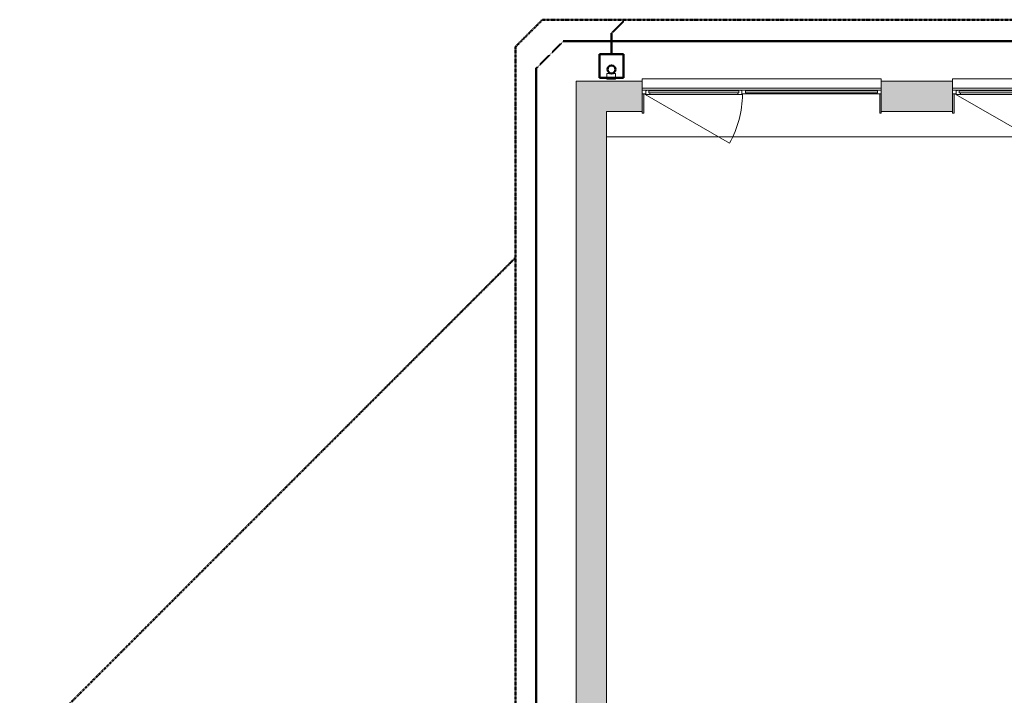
# Model space of a CAD drawing. Header units: millimetres. Extents: x -15787 to 43305, y -34460 to 16025.
# Tile 14 of 44: x -11625 to 734, y 4137 to 12614. Entities that reach past the tile are written whole.
import ezdxf

# ---------------------------------------------------------------- set-up
doc = ezdxf.new("R2010")
doc.units = ezdxf.units.MM
doc.linetypes.add('Caché', pattern=[3, 2, -1])
doc.linetypes.add('Center 1_4_', pattern=[13.49375, 6.35, -2.38125, 2.38125, -2.38125])
for name, color, linetype, lineweight in [('A-DETL', 90, 'Continuous', 50), ('A-DETL-GENF', 92, 'Continuous', 9), ('A-FLOR', 192, 'Continuous', 9), ('A-GENM', 13, 'Continuous', 9), ('A-GLAZ', 151, 'Continuous', 9), ('A-WALL', 113, 'Continuous', 9), ('A-WALL-PATT', 111, 'Continuous', 9), ('I-WALL', 2, 'Continuous', 9)]:
    doc.layers.add(name, color=color, linetype=linetype, lineweight=lineweight)

# ---------------------------------------------------------------- blocks, each defined once
blk = doc.blocks.new('Menuiserie Alu - 1V _ 1fixe - 300x180cm - Bavettes Alu-8180667-RDC_Réseaux')
at = {"layer": 'A-DETL-GENF', "color": 30}
blk.add_line((1461, -23.5), (404.9, 586.3), dxfattribs=at)
blk.add_arc((1461, -23.5), 1219.5, 150, 180, dxfattribs=at)
at = {"layer": 'A-GLAZ', "color": 30}
for p, q in [((-1500, -77.5), (-1500, -32.5)), ((-1500, -32.5), (-1441, -32.5)), ((-1441, -77.5), (-1500, -77.5)), ((-1500, -101.9), (1500, -101.9)), ((-1455, -68.5), (-1455, -44.5)), ((-1455, -44.5), (202.5, -44.5)), ((-1455, -44.5), (-1455, -68.5)), ((-1441, -44.5), (-1455, -44.5)), ((202.5, -68.5), (-1455, -68.5)), ((-1455, -68.5), (-1441, -68.5)), ((-1441, -32.5), (188.5, -32.5)), ((-1441, -32.5), (-1441, -44.5)), ((-1441, -68.5), (-1441, -77.5)), ((188.5, -77.5), (-1441, -77.5)), ((188.5, -32.5), (247.5, -32.5)), ((188.5, -44.5), (188.5, -32.5)), ((202.5, -44.5), (188.5, -44.5)), ((188.5, -68.5), (202.5, -68.5)), ((188.5, -77.5), (188.5, -68.5)), ((261.5, -77.5), (188.5, -77.5)), ((202.5, -44.5), (202.5, -68.5)), ((202.5, -68.5), (202.5, -44.5)), ((241.5, -23.5), (299.5, -23.5)), ((241.5, -32.5), (241.5, -23.5)), ((247.5, -32.5), (241.5, -32.5)), ((247.5, -32.5), (247.5, -72.5)), ((247.5, -72.5), (247.5, -32.5)), ((247.5, -72.5), (261.5, -72.5)), ((261.5, -72.5), (247.5, -72.5)), ((261.5, -72.5), (261.5, -77.5)), ((261.5, -77.5), (261.5, -72.5)), ((299.5, -77.5), (261.5, -77.5)), ((285.5, -68.5), (285.5, -44.5)), ((285.5, -44.5), (1417, -44.5)), ((285.5, -44.5), (285.5, -68.5)), ((299.5, -44.5), (285.5, -44.5)), ((1417, -68.5), (285.5, -68.5)), ((285.5, -68.5), (299.5, -68.5)), ((299.5, -23.5), (1403, -23.5)), ((299.5, -23.5), (299.5, -44.5)), ((299.5, -68.5), (299.5, -77.5)), ((1403, -77.5), (299.5, -77.5)), ((1403, -23.5), (1461, -23.5)), ((1403, -44.5), (1403, -23.5)), ((1417, -44.5), (1403, -44.5)), ((1403, -68.5), (1417, -68.5)), ((1403, -77.5), (1403, -68.5)), ((1441, -77.5), (1403, -77.5)), ((1417, -44.5), (1417, -68.5)), ((1417, -68.5), (1417, -44.5)), ((1441, -72.5), (1455, -72.5)), ((1441, -77.5), (1441, -72.5)), ((1441, -72.5), (1441, -77.5)), ((1455, -72.5), (1441, -72.5)), ((1500, -77.5), (1441, -77.5)), ((1455, -32.5), (1500, -32.5)), ((1455, -72.5), (1455, -32.5)), ((1455, -32.5), (1455, -72.5)), ((1461, -32.5), (1455, -32.5)), ((1461, -23.5), (1461, -32.5)), ((1500, -32.5), (1500, -77.5))]:
    blk.add_line(p, q, dxfattribs=at)
blk = doc.blocks.new('Descente EP avec décalage haut _hôte mur_ - Descente Rectangle 70x110mm-8024579-RDC_Réseaux')
at = {"layer": 'A-DETL-GENF', "color": 30}
for p, q in [((70, 216.5), (70, 286.5)), ((70, 286.5), (180, 286.5)), ((180, 286.5), (180, 216.5)), ((180, 216.5), (70, 216.5))]:
    blk.add_line(p, q, dxfattribs=at)
at = {"layer": 'A-GENM', "color": 30}
for p, q in [((180, 286.5), (70, 286.5)), ((70, 286.5), (70, 216.5)), ((180, 216.5), (180, 286.5)), ((70, 216.5), (180, 216.5))]:
    blk.add_line(p, q, dxfattribs=at)
blk = doc.blocks.new('Bavette Aluminium - Bavelle Aluminium-7958654-RDC_Réseaux')
at = {"layer": 'A-GLAZ', "color": 30}
for p, q in [((-1500, -142), (-1500, -113)), ((1500, -113), (1500, -142)), ((1500, -142), (-1500, -142))]:
    blk.add_line(p, q, dxfattribs=at)

msp = doc.modelspace()

# ---------------------------------------------------------------- hatches: boundary and pattern name
at = {"layer": 'A-WALL-PATT'}
h = msp.add_hatch(color=30, dxfattribs=at)
h.paths.add_polyline_path([(-4261, -134.1), (-4261, 211.7), (-4271, 211.7), (-4271, 181.7), (-4642, 181.7), (-4642, -134.1), (-4485.2, -134.1)])
h.paths.add_polyline_path([(-4261, 1711.7), (-4261, 11844), (-4642, 11844), (-4642, 1741.7), (-4271, 1741.7), (-4271, 1711.7)])
h = msp.add_hatch(color=30, dxfattribs=at)
h.paths.add_polyline_path([(22072.2, 11463), (22072.2, 11844), (20365, 11844), (20365, 11731), (20365, 11730), (20365, 11463), (21885.8, 11463)])
h.paths.add_polyline_path([(19363.5, 11463), (19365, 11463), (19365, 11730), (19365, 11731), (19365, 11844), (18415, 11844), (18415, 11731), (18415, 11730), (18415, 11463), (18416.5, 11463)])
h.paths.add_polyline_path([(17415, 11463), (17415, 11730), (17415, 11731), (17415, 11844), (16575, 11844), (16575, 11731), (16575, 11730), (16575, 11463), (17413.5, 11463)])
h.paths.add_polyline_path([(13575, 11463), (13575, 11730), (13575, 11731), (13575, 11844), (12678.2, 11844), (12678.2, 11731), (12678.2, 11730), (12678.2, 11463), (13573.5, 11463)])
h.paths.add_polyline_path([(9676.7, 11463), (9678.2, 11463), (9678.2, 11730), (9678.2, 11731), (9678.2, 11844), (8817.5, 11844), (8817.5, 11731), (8817.5, 11730), (8817.5, 11463), (9642.1, 11463)])
h.paths.add_polyline_path([(7817.5, 11463), (7817.5, 11730), (7817.5, 11731), (7817.5, 11844), (6871.9, 11844), (6871.9, 11731), (6871.9, 11730), (6871.9, 11463), (7816, 11463)])
h.paths.add_polyline_path([(5870.4, 11463), (5871.9, 11463), (5871.9, 11730), (5871.9, 11731), (5871.9, 11844), (4926.3, 11844), (4926.3, 11731), (4926.3, 11730), (4926.3, 11463), (4933, 11463)])
h.paths.add_polyline_path([(3630.6, 11463), (3926.3, 11463), (3926.3, 11730), (3926.3, 11731), (3926.3, 11844), (3085.6, 11844), (3085.6, 11731), (3085.6, 11730), (3085.6, 11463), (3532.6, 11463)])
h.paths.add_polyline_path([(84.1, 11463), (85.6, 11463), (85.6, 11730), (85.6, 11731), (85.6, 11844), (-811, 11844), (-811, 11731), (-811, 11730), (-811, 11463), (-717.9, 11463)])
h.paths.add_polyline_path([(-3812.5, 11463), (-3811, 11463), (-3811, 11730), (-3811, 11731), (-3811, 11844), (-4261, 11844), (-4261, 11463), (-4014.3, 11463)])
for points in [[(-3811, 11443), (-3792, 11443), (-3792, 11686), (-3811, 11686)], [(-830, 11443), (-811, 11443), (-811, 11686), (-830, 11686)], [(85.6, 11443), (104.6, 11443), (104.6, 11686), (85.6, 11686)]]:
    msp.add_hatch(color=30, dxfattribs=at).paths.add_polyline_path(points)

# ---------------------------------------------------------------- linework, layer by layer
at = {"layer": 'A-DETL', "linetype": 'Center 1_4_'}
for p, q in [((-5402, 12274.5), (-5062, 12614.5)), ((-5062, 12614.5), (24694.7, 12614.5)), ((-5402, 2114.5), (-5402, 12274.5)), ((-11625, 3405), (-5402, 9628))]:
    msp.add_line(p, q, dxfattribs=at)
at = {"layer": 'A-DETL', "linetype": 'Caché'}
for p, q in [((-4196.5, 12444), (-4026, 12614.5)), ((-4196.5, 12184), (-4196.5, 12444)), ((-5142, 12004), (-4802, 12344)), ((-4802, 12344), (22572.2, 12344)), ((-5142, -111.1), (-5142, 12004))]:
    msp.add_line(p, q, dxfattribs=at)
at = {"layer": 'A-DETL'}
for p, q in [((-4346.5, 12184), (-4046.5, 12184)), ((-4346.5, 11884), (-4346.5, 12184)), ((-4046.5, 12184), (-4046.5, 11884)), ((-4046.5, 11884), (-4346.5, 11884))]:
    msp.add_line(p, q, dxfattribs=at)
msp.add_circle((-4196.5, 11991.1), 50, dxfattribs=at)
at = {"layer": 'A-FLOR', "color": 30}
msp.add_line((-4261, 11143), (3532.6, 11143), dxfattribs=at)
at = {"layer": 'A-WALL', "color": 23, "lineweight": 13}
for p, q in [((-4642, 11844), (-4642, 1741.7)), ((-3811, 11844), (-4642, 11844)), ((-3811, 11731), (-3811, 11844)), ((85.6, 11844), (-811, 11844)), ((-811, 11844), (-811, 11731)), ((85.6, 11731), (85.6, 11844)), ((-3812.5, 11730), (-3812.5, 11731)), ((-3812.5, 11731), (-3811, 11731)), ((-3811, 11730), (-3812.5, 11730)), ((-811, 11731), (-809.5, 11731)), ((-809.5, 11730), (-811, 11730)), ((-809.5, 11731), (-809.5, 11730)), ((84.1, 11730), (84.1, 11731)), ((84.1, 11731), (85.6, 11731)), ((85.6, 11730), (84.1, 11730)), ((-4261, 2060.5), (-4261, 11463)), ((-4261, 11463), (-3811, 11463)), ((-811, 11463), (85.6, 11463))]:
    msp.add_line(p, q, dxfattribs=at)
at = {"layer": 'I-WALL', "color": 23, "lineweight": 13}
for p, q in [((-3811, 11686), (-3811, 11443)), ((-3792, 11443), (-3792, 11686)), ((-830, 11686), (-830, 11443)), ((-811, 11443), (-811, 11686)), ((85.6, 11686), (85.6, 11443)), ((104.6, 11443), (104.6, 11686)), ((-3811, 11443), (-3792, 11443)), ((-830, 11443), (-811, 11443)), ((85.6, 11443), (104.6, 11443))]:
    msp.add_line(p, q, dxfattribs=at)

# ---------------------------------------------------------------- block references
at = {"layer": 'A-GENM', "color": 30}
msp.add_blockref('Descente EP avec décalage haut _hôte mur_ - Descente Rectangle 70x110mm-8024579-RDC_Réseaux', (-4326, 11653.5), dxfattribs=at)
at = {"layer": 'A-GLAZ', "color": 30, "rotation": 180}
for name, p in [('Bavette Aluminium - Bavelle Aluminium-7958654-RDC_Réseaux', (-2311, 11731)), ('Bavette Aluminium - Bavelle Aluminium-7958654-RDC_Réseaux', (1585.6, 11731)), ('Menuiserie Alu - 1V _ 1fixe - 300x180cm - Bavettes Alu-8180667-RDC_Réseaux', (-2311, 11653.5)), ('Menuiserie Alu - 1V _ 1fixe - 300x180cm - Bavettes Alu-8180667-RDC_Réseaux', (1585.6, 11653.5))]:
    msp.add_blockref(name, p, dxfattribs=at)

doc.saveas('drawing.dxf')
